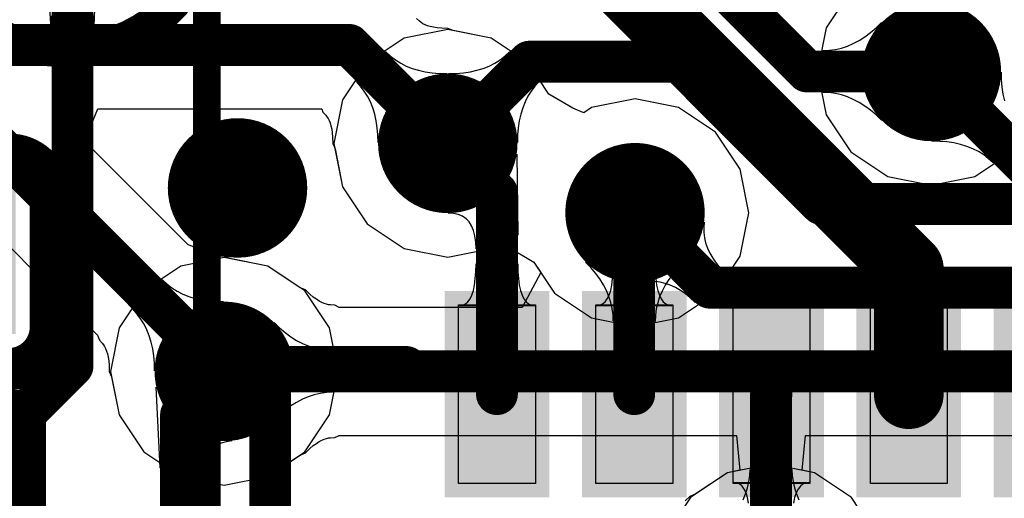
# Model space of a CAD drawing. Header units: millimetres. Extents: x 2.35 to 5.71, y 2.27 to 4.47.
# Tile 38 of 59: x 3.18 to 3.32, y 4.11 to 4.18. Entities that reach past the tile are written whole.
import ezdxf

# ---------------------------------------------------------------- set-up
doc = ezdxf.new("R2010")
doc.units = ezdxf.units.MM
doc.header["$MEASUREMENT"] = 0
for name, color, linetype in [('BottomLayer', 5, 'Continuous'), ('BottomOverlay', 54, 'Continuous'), ('Mechanical15', 56, 'Continuous'), ('Mechanical4', 56, 'Continuous'), ('Mechanical5', 56, 'Continuous'), ('MidLayer1', 16, 'Continuous'), ('MidLayer2', 76, 'Continuous'), ('MultiLayer', 9, 'Continuous'), ('TopLayer', 1, 'Continuous'), ('TopOverlay', 2, 'Continuous'), ('TopPaste', 8, 'Continuous'), ('TopSolder', 216, 'Continuous'), ('ViaHoleLayer', 16, 'Continuous')]:
    doc.layers.add(name, color=color, linetype=linetype)

# ---------------------------------------------------------------- blocks, each defined once
blk = doc.blocks.new('R0201_16')
at = {"layer": 'Mechanical15', "const_width": 0.0001}
blk.add_lwpolyline([(0.01465, -0.006), (0.01665, -0.004)], dxfattribs=at)
at = {"layer": 'Mechanical15', "const_width": 0.00005}
for points in [[(0.01662, -0.004, 1), (0.01667, -0.004, 1)], [(0.01462, -0.006, 1), (0.01467, -0.006, 1)]]:
    blk.add_lwpolyline(points, format="xyb", close=True, dxfattribs=at)
at = {"layer": 'Mechanical4'}
for p, q in [((-0.01111, 0.00591), (0.01252, 0.00591)), ((-0.01111, -0.0059), (-0.01111, 0.00591)), ((0.01252, 0.00591), (0.01252, -0.0059)), ((0.01252, -0.0059), (-0.01111, -0.0059))]:
    blk.add_line(p, q, dxfattribs=at)
at = {"layer": 'Mechanical5'}
for p, q in [((-0.0052, 0.00591), (-0.01111, 0.00591)), ((-0.01111, 0.00591), (-0.01111, -0.0059)), ((-0.0052, -0.0059), (-0.0052, 0.00591)), ((0.00661, 0.00591), (0.01252, 0.00591)), ((0.00661, -0.0059), (0.00661, 0.00591)), ((0.01252, 0.00591), (0.01252, -0.0059)), ((-0.01111, -0.0059), (-0.0052, -0.0059)), ((0.01252, -0.0059), (0.00661, -0.0059))]:
    blk.add_line(p, q, dxfattribs=at)
at = {"layer": 'TopLayer'}
for points in [[(-0.01477, -0.00638), (-0.00284, -0.00638), (-0.01477, 0.00638), (-0.00284, 0.00638)], [(0.00425, -0.00638), (0.01618, -0.00638), (0.00425, 0.00638), (0.01618, 0.00638)]]:
    blk.add_solid(points, dxfattribs=at)
at = {"layer": 'TopOverlay', "const_width": 0.006}
for points in [[(-0.02377, -0.01538), (-0.02377, 0.01538)], [(-0.02377, 0.01538), (-0.00584, 0.01538)], [(0.00725, 0.01538), (0.02518, 0.01538)], [(0.02518, -0.01538), (0.02518, 0.01538)], [(-0.02377, -0.01538), (-0.00584, -0.01538)], [(0.00725, -0.01538), (0.02518, -0.01538)]]:
    blk.add_lwpolyline(points, dxfattribs=at)
at = {"layer": 'TopOverlay', "const_width": 0.003}
for points in [[(-0.02527, 0.01538, 1), (-0.02227, 0.01538, 1)], [(-0.02527, 0.01538, 1), (-0.02227, 0.01538, 1)], [(-0.00734, 0.01538, 1), (-0.00434, 0.01538, 1)], [(0.00575, 0.01538, 1), (0.00875, 0.01538, 1)], [(0.02368, 0.01538, 1), (0.02668, 0.01538, 1)], [(0.02368, 0.01538, 1), (0.02668, 0.01538, 1)], [(-0.02527, -0.01538, 1), (-0.02227, -0.01538, 1)], [(-0.02527, -0.01538, 1), (-0.02227, -0.01538, 1)], [(-0.00734, -0.01538, 1), (-0.00434, -0.01538, 1)], [(0.00575, -0.01538, 1), (0.00875, -0.01538, 1)], [(0.02368, -0.01538, 1), (0.02668, -0.01538, 1)], [(0.02368, -0.01538, 1), (0.02668, -0.01538, 1)]]:
    blk.add_lwpolyline(points, format="xyb", close=True, dxfattribs=at)
at = {"layer": 'TopPaste'}
for p, q in [((-0.01477, 0.00543), (-0.01383, 0.00638)), ((-0.01383, 0.00638), (-0.00343, 0.00638)), ((-0.00343, 0.00638), (-0.00248, 0.00543)), ((0.00484, 0.00638), (0.00389, 0.00543)), ((0.01524, 0.00638), (0.00484, 0.00638)), ((0.01618, 0.00543), (0.01524, 0.00638)), ((-0.01477, -0.00543), (-0.01477, 0.00543)), ((-0.00248, 0.00543), (-0.00248, -0.00543)), ((0.00389, 0.00543), (0.00389, -0.00543)), ((0.01618, -0.00543), (0.01618, 0.00543)), ((-0.01383, -0.00638), (-0.01477, -0.00543)), ((-0.00248, -0.00543), (-0.00343, -0.00638)), ((0.00389, -0.00543), (0.00484, -0.00638)), ((0.01524, -0.00638), (0.01618, -0.00543)), ((-0.00343, -0.00638), (-0.01383, -0.00638)), ((0.00484, -0.00638), (0.01524, -0.00638))]:
    blk.add_line(p, q, dxfattribs=at)
for points in [[(-0.01477, -0.00638), (-0.00284, -0.00638), (-0.01477, 0.00638), (-0.00284, 0.00638)], [(0.00425, -0.00638), (0.01618, -0.00638), (0.00425, 0.00638), (0.01618, 0.00638)]]:
    blk.add_solid(points, dxfattribs=at)
at = {"layer": 'TopSolder'}
for points in [[(-0.01877, -0.01038), (0.00116, -0.01038), (-0.01877, 0.01038), (0.00116, 0.01038)], [(0.00025, -0.01038), (0.02018, -0.01038), (0.00025, 0.01038), (0.02018, 0.01038)]]:
    blk.add_solid(points, dxfattribs=at)
blk = doc.blocks.new('C0402_32')
at = {"layer": 'TopLayer'}
for points in [[(-0.0084, 0.03347), (-0.0084, 0.00985), (0.01168, 0.03347), (0.01168, 0.00985)], [(-0.0084, -0.0059), (-0.0084, -0.02952), (0.01168, -0.0059), (0.01168, -0.02952)]]:
    blk.add_solid(points, dxfattribs=at)
at = {"layer": 'TopOverlay', "const_width": 0.00472}
for points in [[(-0.01387, 0.03746, -0.424007), (0.01664, 0.03797)], [(0.01615, -0.03252, -0.424007), (-0.01436, -0.03303)]]:
    blk.add_lwpolyline(points, format="xyb", dxfattribs=at)
at = {"layer": 'TopOverlay', "const_width": 0.00236}
for points in [[(-0.01505, 0.03746, 1), (-0.01269, 0.03746, 1)], [(0.01546, 0.03797, 1), (0.01782, 0.03797, 1)], [(-0.01535, 0.03644, 1), (-0.01299, 0.03644, 1)], [(0.01527, 0.03644, 1), (0.01763, 0.03644, 1)], [(-0.01535, 0.01163, 1), (-0.01299, 0.01163, 1)], [(0.01527, 0.01163, 1), (0.01763, 0.01163, 1)], [(-0.01535, -0.00669, 1), (-0.01299, -0.00669, 1)], [(0.01527, -0.00669, 1), (0.01763, -0.00669, 1)], [(-0.01535, -0.03149, 1), (-0.01299, -0.03149, 1)], [(0.01527, -0.03149, 1), (0.01763, -0.03149, 1)], [(-0.01554, -0.03303, 1), (-0.01318, -0.03303, 1)], [(0.01497, -0.03252, 1), (0.01733, -0.03252, 1)]]:
    blk.add_lwpolyline(points, format="xyb", close=True, dxfattribs=at)
at = {"layer": 'TopOverlay', "const_width": 0.00472}
for points in [[(-0.01417, 0.01163), (-0.01417, 0.03644)], [(0.01645, 0.01163), (0.01645, 0.03644)], [(-0.01417, -0.03149), (-0.01417, -0.00669)], [(0.01645, -0.03149), (0.01645, -0.00669)]]:
    blk.add_lwpolyline(points, dxfattribs=at)
at = {"layer": 'TopPaste'}
for points in [[(-0.0084, 0.03347), (-0.0084, 0.00985), (0.01168, 0.03347), (0.01168, 0.00985)], [(-0.0084, -0.0059), (-0.0084, -0.02952), (0.01168, -0.0059), (0.01168, -0.02952)]]:
    blk.add_solid(points, dxfattribs=at)
at = {"layer": 'TopSolder'}
for points in [[(-0.0124, 0.03747), (-0.0124, 0.00585), (0.01568, 0.03747), (0.01568, 0.00585)], [(-0.0124, -0.0019), (-0.0124, -0.03352), (0.01568, -0.0019), (0.01568, -0.03352)]]:
    blk.add_solid(points, dxfattribs=at)
blk = doc.blocks.new('C0201_35')
at = {"layer": 'Mechanical4'}
for p, q in [((-0.01196, 0.00521), (0.01166, 0.00521)), ((-0.01196, -0.0066), (-0.01196, 0.00521)), ((0.01166, 0.00521), (0.01166, -0.0066)), ((0.01166, -0.0066), (-0.01196, -0.0066))]:
    blk.add_line(p, q, dxfattribs=at)
at = {"layer": 'Mechanical5'}
for p, q in [((-0.00606, 0.00521), (-0.01196, 0.00521)), ((-0.01196, 0.00521), (-0.01196, -0.0066)), ((-0.00606, -0.0066), (-0.00606, 0.00521)), ((0.00576, 0.00521), (0.01166, 0.00521)), ((0.00576, -0.0066), (0.00576, 0.00521)), ((0.01166, 0.00521), (0.01166, -0.0066)), ((-0.01196, -0.0066), (-0.00606, -0.0066)), ((0.01166, -0.0066), (0.00576, -0.0066))]:
    blk.add_line(p, q, dxfattribs=at)
at = {"layer": 'TopLayer'}
for points in [[(-0.0182, -0.00707), (-0.00369, -0.00707), (-0.0182, 0.00569), (-0.00369, 0.00569)], [(0.00339, -0.00707), (0.0179, -0.00707), (0.00339, 0.00569), (0.0179, 0.00569)]]:
    blk.add_solid(points, dxfattribs=at)
at = {"layer": 'TopOverlay', "const_width": 0.006}
for points in [[(-0.0272, 0.00869, -0.414214), (-0.0212, 0.01469)], [(0.0209, 0.01469, -0.414214), (0.0269, 0.00869)], [(-0.0212, -0.01607, -0.414214), (-0.0272, -0.01007)], [(0.0269, -0.01007, -0.414214), (0.0209, -0.01607)]]:
    blk.add_lwpolyline(points, format="xyb", dxfattribs=at)
for points in [[(-0.00669, 0.01469), (-0.0212, 0.01469)], [(0.0209, 0.01469), (0.00639, 0.01469)], [(-0.0272, 0.00869), (-0.0272, -0.01007)], [(0.0269, 0.00869), (0.0269, -0.01007)], [(-0.00669, -0.01607), (-0.0212, -0.01607)], [(0.0209, -0.01607), (0.00639, -0.01607)]]:
    blk.add_lwpolyline(points, dxfattribs=at)
at = {"layer": 'TopOverlay', "const_width": 0.003}
for points in [[(-0.0227, 0.01469, 1), (-0.0197, 0.01469, 1)], [(-0.0227, 0.01469, 1), (-0.0197, 0.01469, 1)], [(-0.00819, 0.01469, 1), (-0.00519, 0.01469, 1)], [(0.00489, 0.01469, 1), (0.00789, 0.01469, 1)], [(0.0194, 0.01469, 1), (0.0224, 0.01469, 1)], [(0.0194, 0.01469, 1), (0.0224, 0.01469, 1)], [(-0.0287, 0.00869, 1), (-0.0257, 0.00869, 1)], [(-0.0287, 0.00869, 1), (-0.0257, 0.00869, 1)], [(0.0254, 0.00869, 1), (0.0284, 0.00869, 1)], [(0.0254, 0.00869, 1), (0.0284, 0.00869, 1)], [(-0.0287, -0.01007, 1), (-0.0257, -0.01007, 1)], [(-0.0287, -0.01007, 1), (-0.0257, -0.01007, 1)], [(0.0254, -0.01007, 1), (0.0284, -0.01007, 1)], [(0.0254, -0.01007, 1), (0.0284, -0.01007, 1)], [(-0.0227, -0.01607, 1), (-0.0197, -0.01607, 1)], [(-0.0227, -0.01607, 1), (-0.0197, -0.01607, 1)], [(-0.00819, -0.01607, 1), (-0.00519, -0.01607, 1)], [(0.00489, -0.01607, 1), (0.00789, -0.01607, 1)], [(0.0194, -0.01607, 1), (0.0224, -0.01607, 1)], [(0.0194, -0.01607, 1), (0.0224, -0.01607, 1)]]:
    blk.add_lwpolyline(points, format="xyb", close=True, dxfattribs=at)
at = {"layer": 'TopPaste'}
for p, q in [((-0.0182, 0.00474), (-0.01725, 0.00569)), ((-0.01725, 0.00569), (-0.00428, 0.00569)), ((-0.00428, 0.00569), (-0.00334, 0.00474)), ((0.00398, 0.00569), (0.00304, 0.00474)), ((0.01695, 0.00569), (0.00398, 0.00569)), ((0.0179, 0.00474), (0.01695, 0.00569)), ((-0.0182, -0.00612), (-0.0182, 0.00474)), ((-0.00334, 0.00474), (-0.00334, -0.00612)), ((0.00304, 0.00474), (0.00304, -0.00612)), ((0.0179, -0.00612), (0.0179, 0.00474)), ((-0.01725, -0.00707), (-0.0182, -0.00612)), ((-0.00334, -0.00612), (-0.00428, -0.00707)), ((0.00304, -0.00612), (0.00398, -0.00707)), ((0.01695, -0.00707), (0.0179, -0.00612)), ((-0.00428, -0.00707), (-0.01725, -0.00707)), ((0.00398, -0.00707), (0.01695, -0.00707))]:
    blk.add_line(p, q, dxfattribs=at)
for points in [[(-0.0182, -0.00707), (-0.00369, -0.00707), (-0.0182, 0.00569), (-0.00369, 0.00569)], [(0.00339, -0.00707), (0.0179, -0.00707), (0.00339, 0.00569), (0.0179, 0.00569)]]:
    blk.add_solid(points, dxfattribs=at)
at = {"layer": 'TopSolder'}
for points in [[(-0.0222, -0.01107), (0.00031, -0.01107), (-0.0222, 0.00969), (0.00031, 0.00969)], [(-0.00061, -0.01107), (0.0219, -0.01107), (-0.00061, 0.00969), (0.0219, 0.00969)]]:
    blk.add_solid(points, dxfattribs=at)
blk = doc.blocks.new('QFN_32_L5_0_W5_0_P0_50_TL_EP3_7_47')
at = {"layer": 'TopLayer'}
for points in [[(-0.11034, -0.01535), (-0.08474, -0.01535), (-0.11034, -0.00433), (-0.08474, -0.00433)], [(-0.11034, -0.03504), (-0.08474, -0.03504), (-0.11034, -0.02402), (-0.08474, -0.02402)], [(-0.11034, -0.05472), (-0.08474, -0.05472), (-0.11034, -0.0437), (-0.08474, -0.0437)], [(-0.11034, -0.07441), (-0.08474, -0.07441), (-0.11034, -0.06339), (-0.08474, -0.06339)]]:
    blk.add_solid(points, dxfattribs=at)
at = {"layer": 'TopOverlay', "const_width": 0.006}
for points in [[(-0.10143, -0.10143), (-0.10143, -0.08191)], [(-0.08191, -0.10143), (-0.10143, -0.10143)]]:
    blk.add_lwpolyline(points, dxfattribs=at)
at = {"layer": 'TopOverlay', "const_width": 0.003}
for points in [[(-0.10293, -0.08191, 1), (-0.09992, -0.08191, 1)], [(-0.10293, -0.10143, 1), (-0.09992, -0.10143, 1)], [(-0.10293, -0.10143, 1), (-0.09992, -0.10143, 1)], [(-0.08341, -0.10143, 1), (-0.08041, -0.10143, 1)]]:
    blk.add_lwpolyline(points, format="xyb", close=True, dxfattribs=at)
at = {"layer": 'TopPaste'}
for p, q in [((-0.11033, -0.00433), (-0.11033, -0.00433)), ((-0.11033, -0.00433), (-0.08474, -0.00433)), ((-0.11033, -0.01535), (-0.11033, -0.00433)), ((-0.08474, -0.00433), (-0.08474, -0.01535)), ((-0.08474, -0.01535), (-0.11033, -0.01535)), ((-0.11033, -0.02402), (-0.11033, -0.02402)), ((-0.11033, -0.02402), (-0.08474, -0.02402)), ((-0.11033, -0.03504), (-0.11033, -0.02402)), ((-0.08474, -0.02402), (-0.08474, -0.03504)), ((-0.08474, -0.03504), (-0.11033, -0.03504)), ((-0.11033, -0.0437), (-0.11033, -0.0437)), ((-0.11033, -0.0437), (-0.08474, -0.0437)), ((-0.11033, -0.05472), (-0.11033, -0.0437)), ((-0.08474, -0.0437), (-0.08474, -0.05472)), ((-0.08474, -0.05472), (-0.11033, -0.05472)), ((-0.11033, -0.06339), (-0.11033, -0.06339)), ((-0.11033, -0.06339), (-0.08474, -0.06339)), ((-0.11033, -0.07441), (-0.11033, -0.06339)), ((-0.08474, -0.06339), (-0.08474, -0.07441)), ((-0.08474, -0.07441), (-0.11033, -0.07441))]:
    blk.add_line(p, q, dxfattribs=at)
at = {"layer": 'TopSolder'}
for points in [[(-0.11234, 0.00233), (-0.08274, 0.00233), (-0.11234, 0.01735), (-0.08274, 0.01735)], [(-0.11234, -0.01735), (-0.08274, -0.01735), (-0.11234, -0.00233), (-0.08274, -0.00233)], [(-0.11234, -0.03704), (-0.08274, -0.03704), (-0.11234, -0.02202), (-0.08274, -0.02202)], [(-0.11234, -0.05672), (-0.08274, -0.05672), (-0.11234, -0.0417), (-0.08274, -0.0417)], [(-0.11234, -0.07641), (-0.08274, -0.07641), (-0.11234, -0.06139), (-0.08274, -0.06139)]]:
    blk.add_solid(points, dxfattribs=at)
blk = doc.blocks.new('LCD_240X240_B_52')
at = {"layer": 'BottomOverlay', "const_width": 0.00394}
blk.add_lwpolyline([(-0.41165, -0.36922), (-0.41165, 0.05271)], dxfattribs=at)

msp = doc.modelspace()

# ---------------------------------------------------------------- linework, layer by layer
at = {"layer": 'BottomLayer'}
for p, q in [((3.30261, 4.18187), (3.29908, 4.17657)), ((3.24075, 4.17752), (3.24031, 4.17792)), ((3.24099, 4.17734), (3.24075, 4.17752)), ((3.24124, 4.17718), (3.24099, 4.17734)), ((3.24154, 4.17703), (3.24124, 4.17718)), ((3.24188, 4.17689), (3.24154, 4.17703)), ((3.24228, 4.17677), (3.24188, 4.17689)), ((3.24275, 4.17666), (3.24228, 4.17677)), ((3.2433, 4.17658), (3.24275, 4.17666)), ((3.24393, 4.17653), (3.2433, 4.17658)), ((3.24482, 4.17651), (3.24393, 4.17653)), ((3.24559, 4.17618), (3.24482, 4.17651)), ((3.25104, 4.17509), (3.24559, 4.17618)), ((3.29908, 4.17657), (3.29783, 4.17033)), ((3.25633, 4.17156), (3.25104, 4.17509)), ((3.23169, 4.16889), (3.23593, 4.17313)), ((3.23593, 4.17313), (3.23659, 4.17253)), ((3.23659, 4.17253), (3.23729, 4.17199)), ((3.23729, 4.17199), (3.23805, 4.17152)), ((3.23805, 4.17152), (3.23885, 4.17111)), ((3.23885, 4.17111), (3.2397, 4.17077)), ((3.25931, 4.16709), (3.25633, 4.17156)), ((3.2447, 4.17002), (3.2348, 4.16012)), ((3.2397, 4.17077), (3.2406, 4.17049)), ((3.2406, 4.17049), (3.24155, 4.17028)), ((3.24155, 4.17028), (3.24255, 4.17013)), ((3.24255, 4.17013), (3.2436, 4.17004)), ((3.2436, 4.17004), (3.2447, 4.17002)), ((3.29783, 4.17033), (3.29908, 4.16409)), ((3.23229, 4.16823), (3.23169, 4.16889)), ((3.23282, 4.16752), (3.23229, 4.16823)), ((3.2333, 4.16677), (3.23282, 4.16752)), ((3.2337, 4.16596), (3.2333, 4.16677)), ((3.26273, 4.16508), (3.25931, 4.16709)), ((3.23405, 4.16511), (3.2337, 4.16596)), ((3.27165, 4.16639), (3.26541, 4.16515)), ((3.27789, 4.16515), (3.27165, 4.16639)), ((3.19272, 4.16034), (3.19463, 4.16496)), ((3.19463, 4.16496), (3.22673, 4.16496)), ((3.22673, 4.16496), (3.22689, 4.16451)), ((3.22689, 4.16451), (3.22729, 4.16407)), ((3.22729, 4.16407), (3.22747, 4.16383)), ((3.23433, 4.16421), (3.23405, 4.16511)), ((3.23454, 4.16326), (3.23433, 4.16421)), ((3.26431, 4.16442), (3.26273, 4.16508)), ((3.26541, 4.16515), (3.26431, 4.16442)), ((3.28318, 4.16161), (3.27789, 4.16515)), ((3.29908, 4.16409), (3.30261, 4.1588)), ((3.22747, 4.16383), (3.22763, 4.16357)), ((3.22763, 4.16357), (3.22778, 4.16328)), ((3.22778, 4.16328), (3.22792, 4.16294)), ((3.22792, 4.16294), (3.22805, 4.16253)), ((3.22805, 4.16253), (3.22815, 4.16206)), ((3.23469, 4.16226), (3.23454, 4.16326)), ((3.22815, 4.16206), (3.22823, 4.16152)), ((3.22823, 4.16152), (3.22829, 4.16089)), ((3.23477, 4.16122), (3.23469, 4.16226)), ((3.2348, 4.16012), (3.23477, 4.16122)), ((3.28672, 4.15632), (3.28318, 4.16161)), ((3.20757, 4.14549), (3.19272, 4.16034)), ((3.22829, 4.16089), (3.2283, 4.16)), ((3.2283, 4.16), (3.22864, 4.15922)), ((3.22864, 4.15922), (3.22972, 4.15378)), ((3.30261, 4.1588), (3.30791, 4.15526)), ((3.32039, 4.15526), (3.32568, 4.1588)), ((3.28796, 4.15008), (3.28672, 4.15632)), ((3.30791, 4.15526), (3.31415, 4.15402)), ((3.31415, 4.15402), (3.32039, 4.15526)), ((3.17415, 4.15296), (3.19459, 4.13251)), ((3.22972, 4.15378), (3.23326, 4.14849)), ((3.28672, 4.14384), (3.28796, 4.15008)), ((3.23326, 4.14849), (3.23855, 4.14495)), ((3.25104, 4.14495), (3.25213, 4.14568)), ((3.25213, 4.14568), (3.25372, 4.14502)), ((3.20826, 4.14523), (3.20757, 4.14549)), ((3.2087, 4.14483), (3.20826, 4.14523)), ((3.20894, 4.14465), (3.2087, 4.14483)), ((3.2092, 4.14449), (3.20894, 4.14465)), ((3.20949, 4.14434), (3.2092, 4.14449)), ((3.20983, 4.14421), (3.20949, 4.14434)), ((3.21023, 4.14408), (3.20983, 4.14421)), ((3.23855, 4.14495), (3.2448, 4.14371)), ((3.2448, 4.14371), (3.25104, 4.14495)), ((3.25372, 4.14502), (3.25713, 4.14301)), ((3.21071, 4.14397), (3.21023, 4.14408)), ((3.21125, 4.14389), (3.21071, 4.14397)), ((3.21188, 4.14384), (3.21125, 4.14389)), ((3.21277, 4.14382), (3.21188, 4.14384)), ((3.21355, 4.14349), (3.21277, 4.14382)), ((3.21899, 4.1424), (3.21355, 4.14349)), ((3.25713, 4.14301), (3.26011, 4.13854)), ((3.28318, 4.13854), (3.28672, 4.14384)), ((3.22428, 4.13887), (3.21899, 4.1424)), ((3.19964, 4.1362), (3.20388, 4.14044)), ((3.20388, 4.14044), (3.20454, 4.13984)), ((3.20454, 4.13984), (3.20525, 4.1393)), ((3.20525, 4.1393), (3.206, 4.13883)), ((3.206, 4.13883), (3.2068, 4.13842)), ((3.22782, 4.13357), (3.22428, 4.13887)), ((3.26011, 4.13854), (3.26541, 4.13501)), ((3.27789, 4.13501), (3.28318, 4.13854)), ((3.21265, 4.13733), (3.20275, 4.12743)), ((3.2068, 4.13842), (3.20766, 4.13808)), ((3.20766, 4.13808), (3.20856, 4.1378)), ((3.20856, 4.1378), (3.20951, 4.13759)), ((3.20951, 4.13759), (3.21051, 4.13744)), ((3.21051, 4.13744), (3.21155, 4.13735)), ((3.21155, 4.13735), (3.21265, 4.13733)), ((3.20024, 4.13554), (3.19964, 4.1362)), ((3.20078, 4.13483), (3.20024, 4.13554)), ((3.20125, 4.13408), (3.20078, 4.13483)), ((3.26541, 4.13501), (3.27165, 4.13376)), ((3.27165, 4.13376), (3.27789, 4.13501)), ((3.20166, 4.13328), (3.20125, 4.13408)), ((3.202, 4.13242), (3.20166, 4.13328)), ((3.22906, 4.12733), (3.22782, 4.13357)), ((3.19459, 4.13251), (3.19484, 4.13182)), ((3.19484, 4.13182), (3.19525, 4.13138)), ((3.20228, 4.13152), (3.202, 4.13242)), ((3.20249, 4.13057), (3.20228, 4.13152)), ((3.19525, 4.13138), (3.19543, 4.13114)), ((3.19543, 4.13114), (3.19559, 4.13088)), ((3.19559, 4.13088), (3.19574, 4.13059)), ((3.19574, 4.13059), (3.19587, 4.13025)), ((3.19587, 4.13025), (3.196, 4.12984)), ((3.20264, 4.12957), (3.20249, 4.13057)), ((3.196, 4.12984), (3.1961, 4.12937)), ((3.1961, 4.12937), (3.19619, 4.12883)), ((3.19619, 4.12883), (3.19624, 4.1282)), ((3.20273, 4.12853), (3.20264, 4.12957)), ((3.19624, 4.1282), (3.19626, 4.12731)), ((3.19626, 4.12731), (3.19659, 4.12653)), ((3.20275, 4.12743), (3.20273, 4.12853)), ((3.22782, 4.12109), (3.22906, 4.12733)), ((3.19659, 4.12653), (3.19768, 4.12109)), ((3.19768, 4.12109), (3.20121, 4.1158)), ((3.22428, 4.1158), (3.22782, 4.12109)), ((3.20121, 4.1158), (3.20651, 4.11226)), ((3.21899, 4.11226), (3.22428, 4.1158)), ((3.29115, 4.11404), (3.28491, 4.1128)), ((3.29739, 4.1128), (3.29115, 4.11404)), ((3.20651, 4.11226), (3.20827, 4.11191)), ((3.20827, 4.11191), (3.20778, 4.10691)), ((3.21722, 4.11191), (3.21899, 4.11226)), ((3.21771, 4.10691), (3.21722, 4.11191)), ((3.28491, 4.1128), (3.28029, 4.10972)), ((3.30268, 4.10927), (3.29739, 4.1128)), ((3.2795, 4.10941), (3.27886, 4.10879)), ((3.28029, 4.10972), (3.2795, 4.10941)), ((3.30622, 4.10397), (3.30268, 4.10927))]:
    msp.add_line(p, q, dxfattribs=at)
for points, const_width in [([(3.30915, 4.17033, 1), (3.31915, 4.17033, 1)], 0.01), ([(3.22918, 4.17413, 1), (3.23218, 4.17413, 1)], 0.003), ([(3.22918, 4.17413, 1), (3.23218, 4.17413, 1)], 0.003), ([(3.2398, 4.16002, 1), (3.2498, 4.16002, 1)], 0.01), ([(3.20965, 4.15363, 1), (3.21965, 4.15363, 1)], 0.01), ([(3.2433, 4.16002, 1), (3.2463, 4.16002, 1)], 0.003), ([(3.26665, 4.15008, 1), (3.27665, 4.15008, 1)], 0.01), ([(3.20775, 4.12733, 1), (3.21775, 4.12733, 1)], 0.01), ([(3.21125, 4.12733, 1), (3.21425, 4.12733, 1)], 0.003)]:
    msp.add_lwpolyline(points, format="xyb", close=True, dxfattribs=dict(at, const_width=const_width))
at = {"layer": 'BottomLayer', "const_width": 0.006}
for points in [[(2.98345, 4.17413), (3.23068, 4.17413)], [(3.23068, 4.17413), (3.2448, 4.16002)], [(3.17795, 4.16213), (3.21275, 4.12733)]]:
    msp.add_lwpolyline(points, dxfattribs=at)
at = {"layer": 'MidLayer1'}
for p, q in [((3.30261, 4.18187), (3.29908, 4.17657)), ((3.2448, 4.17633), (3.23855, 4.17509)), ((3.25104, 4.17509), (3.2448, 4.17633)), ((3.29908, 4.17657), (3.29783, 4.17033)), ((3.23855, 4.17509), (3.23326, 4.17156)), ((3.25633, 4.17156), (3.25104, 4.17509)), ((3.23326, 4.17156), (3.22972, 4.16626)), ((3.25931, 4.16709), (3.25633, 4.17156)), ((3.29783, 4.17033), (3.29908, 4.16409)), ((3.26273, 4.16508), (3.25931, 4.16709)), ((3.22972, 4.16626), (3.22848, 4.16002)), ((3.27165, 4.16639), (3.26541, 4.16515)), ((3.27789, 4.16515), (3.27165, 4.16639)), ((3.26431, 4.16442), (3.26273, 4.16508)), ((3.26541, 4.16515), (3.26431, 4.16442)), ((3.28318, 4.16161), (3.27789, 4.16515)), ((3.29908, 4.16409), (3.30261, 4.1588)), ((3.28672, 4.15632), (3.28318, 4.16161)), ((3.22848, 4.16002), (3.22972, 4.15378)), ((3.30261, 4.1588), (3.30791, 4.15526)), ((3.32039, 4.15526), (3.32568, 4.1588)), ((3.28796, 4.15008), (3.28672, 4.15632)), ((3.30791, 4.15526), (3.31415, 4.15402)), ((3.31415, 4.15402), (3.32039, 4.15526)), ((3.22972, 4.15378), (3.23326, 4.14849)), ((3.28672, 4.14384), (3.28796, 4.15008)), ((3.23326, 4.14849), (3.23855, 4.14495)), ((3.25104, 4.14495), (3.25213, 4.14568)), ((3.25213, 4.14568), (3.25372, 4.14502)), ((3.23855, 4.14495), (3.2448, 4.14371)), ((3.2448, 4.14371), (3.25104, 4.14495)), ((3.25372, 4.14502), (3.25713, 4.14301)), ((3.21275, 4.14364), (3.20651, 4.1424)), ((3.21899, 4.1424), (3.21275, 4.14364)), ((3.25713, 4.14301), (3.26011, 4.13854)), ((3.28318, 4.13854), (3.28672, 4.14384)), ((3.20651, 4.1424), (3.20121, 4.13887)), ((3.22428, 4.13887), (3.21899, 4.1424)), ((3.20121, 4.13887), (3.19768, 4.13357)), ((3.22782, 4.13357), (3.22428, 4.13887)), ((3.26011, 4.13854), (3.26541, 4.13501)), ((3.27789, 4.13501), (3.28318, 4.13854)), ((3.26541, 4.13501), (3.27165, 4.13376)), ((3.27165, 4.13376), (3.27789, 4.13501)), ((3.19768, 4.13357), (3.19643, 4.12733)), ((3.22906, 4.12733), (3.22782, 4.13357)), ((3.19643, 4.12733), (3.19768, 4.12109)), ((3.22782, 4.12109), (3.22906, 4.12733)), ((3.19768, 4.12109), (3.20121, 4.1158)), ((3.22428, 4.1158), (3.22782, 4.12109)), ((3.20121, 4.1158), (3.20651, 4.11226)), ((3.21899, 4.11226), (3.22428, 4.1158)), ((3.29115, 4.11404), (3.28491, 4.1128)), ((3.29739, 4.1128), (3.29115, 4.11404)), ((3.20651, 4.11226), (3.21275, 4.11102)), ((3.21275, 4.11102), (3.21899, 4.11226)), ((3.28491, 4.1128), (3.27961, 4.10927)), ((3.30268, 4.10927), (3.29739, 4.1128)), ((3.27961, 4.10927), (3.27608, 4.10397)), ((3.30622, 4.10397), (3.30268, 4.10927))]:
    msp.add_line(p, q, dxfattribs=at)
at = {"layer": 'MidLayer1', "const_width": 0.01}
for points in [[(3.30915, 4.17033, 1), (3.31915, 4.17033, 1)], [(3.2398, 4.16002, 1), (3.2498, 4.16002, 1)], [(3.20965, 4.15363, 1), (3.21965, 4.15363, 1)], [(3.26665, 4.15008, 1), (3.27665, 4.15008, 1)], [(3.20775, 4.12733, 1), (3.21775, 4.12733, 1)]]:
    msp.add_lwpolyline(points, format="xyb", close=True, dxfattribs=at)
at = {"layer": 'MidLayer2'}
for p, q in [((3.30622, 4.17657), (3.30701, 4.17733)), ((3.30701, 4.17733), (3.30701, 4.16333)), ((3.30378, 4.17477), (3.3046, 4.17529)), ((3.3046, 4.17529), (3.30542, 4.17589)), ((3.30542, 4.17589), (3.30622, 4.17657)), ((3.13355, 4.17456), (3.22943, 4.17456)), ((3.22943, 4.17456), (3.23192, 4.16956)), ((3.30124, 4.17369), (3.3021, 4.17397)), ((3.3021, 4.17397), (3.30295, 4.17433)), ((3.30295, 4.17433), (3.30378, 4.17477)), ((3.2523, 4.17199), (3.253, 4.17253)), ((3.253, 4.17253), (3.25366, 4.17313)), ((3.25366, 4.17313), (3.2579, 4.16889)), ((3.29861, 4.17333), (3.2995, 4.17337)), ((3.29861, 4.16733), (3.29861, 4.17333)), ((3.2995, 4.17337), (3.30038, 4.17349)), ((3.30038, 4.17349), (3.30124, 4.17369)), ((3.24989, 4.17077), (3.25074, 4.17111)), ((3.25074, 4.17111), (3.25154, 4.17152)), ((3.25154, 4.17152), (3.2523, 4.17199)), ((3.23192, 4.16956), (3.22972, 4.16626)), ((3.2449, 4.17002), (3.24599, 4.17004)), ((3.2548, 4.16012), (3.2449, 4.17002)), ((3.24599, 4.17004), (3.24704, 4.17013)), ((3.24704, 4.17013), (3.24804, 4.17028)), ((3.24804, 4.17028), (3.24899, 4.17049)), ((3.24899, 4.17049), (3.24989, 4.17077)), ((3.2573, 4.16823), (3.25677, 4.16752)), ((3.2579, 4.16889), (3.2573, 4.16823)), ((3.2563, 4.16677), (3.25589, 4.16596)), ((3.25677, 4.16752), (3.2563, 4.16677)), ((3.2995, 4.16729), (3.29861, 4.16733)), ((3.30038, 4.16717), (3.2995, 4.16729)), ((3.30124, 4.16697), (3.30038, 4.16717)), ((3.3021, 4.16669), (3.30124, 4.16697)), ((3.22972, 4.16626), (3.22848, 4.16002)), ((3.25589, 4.16596), (3.25554, 4.16511)), ((3.30295, 4.16633), (3.3021, 4.16669)), ((3.30378, 4.16589), (3.30295, 4.16633)), ((3.3046, 4.16537), (3.30378, 4.16589)), ((3.30542, 4.16477), (3.3046, 4.16537)), ((3.25527, 4.16421), (3.25505, 4.16326)), ((3.25554, 4.16511), (3.25527, 4.16421)), ((3.30622, 4.16409), (3.30542, 4.16477)), ((3.30701, 4.16333), (3.30622, 4.16409)), ((3.25505, 4.16326), (3.2549, 4.16226)), ((3.25482, 4.16122), (3.2548, 4.16012)), ((3.2549, 4.16226), (3.25482, 4.16122)), ((3.22848, 4.16002), (3.22972, 4.15378)), ((3.22972, 4.15378), (3.23326, 4.14849)), ((3.23326, 4.14849), (3.23855, 4.14495)), ((3.27298, 4.14017), (3.28156, 4.14874)), ((3.28156, 4.14874), (3.2815, 4.14798)), ((3.2815, 4.14798), (3.28151, 4.14723)), ((3.28151, 4.14723), (3.28161, 4.14648)), ((3.25104, 4.14495), (3.25213, 4.14568)), ((3.25213, 4.14568), (3.25372, 4.14502)), ((3.28161, 4.14648), (3.28178, 4.14574)), ((3.28178, 4.14574), (3.28204, 4.14501)), ((3.23855, 4.14495), (3.2448, 4.14371)), ((3.2448, 4.14371), (3.25104, 4.14495)), ((3.25372, 4.14502), (3.25713, 4.14301)), ((3.28204, 4.14501), (3.28238, 4.14429)), ((3.28238, 4.14429), (3.28279, 4.14357)), ((3.21275, 4.14364), (3.20651, 4.1424)), ((3.21899, 4.1424), (3.21275, 4.14364)), ((3.25713, 4.14301), (3.25813, 4.14151)), ((3.28279, 4.14357), (3.28329, 4.14286)), ((3.28329, 4.14286), (3.28386, 4.14215)), ((3.20651, 4.1424), (3.20121, 4.13887)), ((3.22361, 4.13932), (3.21899, 4.1424)), ((3.25813, 4.14151), (3.25546, 4.13651)), ((3.28452, 4.14145), (3.28027, 4.13721)), ((3.28386, 4.14215), (3.28452, 4.14145)), ((3.27374, 4.14023), (3.27298, 4.14017)), ((3.2745, 4.14021), (3.27374, 4.14023)), ((3.27524, 4.14012), (3.2745, 4.14021)), ((3.27598, 4.13994), (3.27524, 4.14012)), ((3.27671, 4.13969), (3.27598, 4.13994)), ((3.20121, 4.13887), (3.19768, 4.13357)), ((3.22439, 4.13901), (3.22361, 4.13932)), ((3.22504, 4.13839), (3.22439, 4.13901)), ((3.27744, 4.13935), (3.27671, 4.13969)), ((3.27816, 4.13893), (3.27744, 4.13935)), ((3.27887, 4.13844), (3.27816, 4.13893)), ((3.22552, 4.13798), (3.22504, 4.13839)), ((3.22596, 4.13766), (3.22552, 4.13798)), ((3.22637, 4.1374), (3.22596, 4.13766)), ((3.22674, 4.1372), (3.22637, 4.1374)), ((3.22708, 4.13706), (3.22674, 4.1372)), ((3.27958, 4.13786), (3.27887, 4.13844)), ((3.28027, 4.13721), (3.27958, 4.13786)), ((3.22739, 4.13695), (3.22708, 4.13706)), ((3.22769, 4.13689), (3.22739, 4.13695)), ((3.22798, 4.13685), (3.22769, 4.13689)), ((3.22858, 4.13682), (3.22798, 4.13685)), ((3.22924, 4.13651), (3.22858, 4.13682)), ((3.25546, 4.13651), (3.22924, 4.13651)), ((3.21989, 4.12033), (3.21989, 4.13433)), ((3.21989, 4.13433), (3.22068, 4.13357)), ((3.19768, 4.13357), (3.19643, 4.12733)), ((3.22068, 4.13357), (3.22148, 4.13289)), ((3.22148, 4.13289), (3.22229, 4.13229)), ((3.22229, 4.13229), (3.22312, 4.13177)), ((3.22312, 4.13177), (3.22395, 4.13133)), ((3.22395, 4.13133), (3.22479, 4.13097)), ((3.22479, 4.13097), (3.22565, 4.13069)), ((3.22565, 4.13069), (3.22652, 4.13049)), ((3.22652, 4.13049), (3.2274, 4.13037)), ((3.2274, 4.13037), (3.22829, 4.13033)), ((3.22829, 4.13033), (3.22829, 4.12433)), ((3.19643, 4.12733), (3.19768, 4.12109)), ((3.22395, 4.12333), (3.22312, 4.12289)), ((3.22479, 4.12369), (3.22395, 4.12333)), ((3.22565, 4.12397), (3.22479, 4.12369)), ((3.22652, 4.12417), (3.22565, 4.12397)), ((3.2274, 4.12429), (3.22652, 4.12417)), ((3.22829, 4.12433), (3.2274, 4.12429)), ((3.22148, 4.12177), (3.22068, 4.12109)), ((3.22229, 4.12237), (3.22148, 4.12177)), ((3.22312, 4.12289), (3.22229, 4.12237)), ((3.19768, 4.12109), (3.20121, 4.1158)), ((3.22068, 4.12109), (3.21989, 4.12033)), ((3.22637, 4.11727), (3.22674, 4.11746)), ((3.22674, 4.11746), (3.22708, 4.11761)), ((3.22708, 4.11761), (3.22739, 4.11771)), ((3.22739, 4.11771), (3.22769, 4.11778)), ((3.22769, 4.11778), (3.22798, 4.11782)), ((3.22798, 4.11782), (3.22858, 4.11784)), ((3.22858, 4.11784), (3.22924, 4.11816)), ((3.22924, 4.11816), (3.28618, 4.11816)), ((3.28618, 4.11816), (3.28667, 4.11316)), ((3.29562, 4.11316), (3.29611, 4.11816)), ((3.29611, 4.11816), (3.33867, 4.11816)), ((3.22439, 4.11565), (3.22504, 4.11627)), ((3.22504, 4.11627), (3.22552, 4.11668)), ((3.22552, 4.11668), (3.22596, 4.11701)), ((3.22596, 4.11701), (3.22637, 4.11727)), ((3.20121, 4.1158), (3.20651, 4.11226)), ((3.21899, 4.11226), (3.22361, 4.11534)), ((3.22361, 4.11534), (3.22439, 4.11565)), ((3.28667, 4.11316), (3.28491, 4.1128)), ((3.29739, 4.1128), (3.29562, 4.11316)), ((3.20651, 4.11226), (3.21275, 4.11102)), ((3.21275, 4.11102), (3.21899, 4.11226)), ((3.28491, 4.1128), (3.27961, 4.10927)), ((3.30268, 4.10927), (3.29739, 4.1128)), ((3.27961, 4.10927), (3.27608, 4.10397)), ((3.30622, 4.10397), (3.30268, 4.10927))]:
    msp.add_line(p, q, dxfattribs=at)
at = {"layer": 'MidLayer2', "const_width": 0.006}
for points in [[(3.28292, 4.18373), (3.29632, 4.17033)], [(3.2448, 4.16002), (3.25651, 4.17173)], [(3.25651, 4.17173), (3.27795, 4.17173)], [(3.27795, 4.17173), (3.29835, 4.15133)], [(3.29632, 4.17033), (3.31415, 4.17033)], [(3.29835, 4.15133), (3.35605, 4.15133)], [(3.27165, 4.15008), (3.28239, 4.13933)], [(3.28239, 4.13933), (3.35108, 4.13933)], [(3.21275, 4.12733), (3.34315, 4.12733)]]:
    msp.add_lwpolyline(points, dxfattribs=at)
at = {"layer": 'MidLayer2'}
for points, const_width in [([(3.30915, 4.17033, 1), (3.31915, 4.17033, 1)], 0.01), ([(3.25501, 4.17173, 1), (3.25801, 4.17173, 1)], 0.003), ([(3.25501, 4.17173, 1), (3.25801, 4.17173, 1)], 0.003), ([(3.27645, 4.17173, 1), (3.27945, 4.17173, 1)], 0.003), ([(3.27645, 4.17173, 1), (3.27945, 4.17173, 1)], 0.003), ([(3.29482, 4.17033, 1), (3.29782, 4.17033, 1)], 0.003), ([(3.29482, 4.17033, 1), (3.29782, 4.17033, 1)], 0.003), ([(3.31265, 4.17033, 1), (3.31565, 4.17033, 1)], 0.003), ([(3.2398, 4.16002, 1), (3.2498, 4.16002, 1)], 0.01), ([(3.20965, 4.15363, 1), (3.21965, 4.15363, 1)], 0.01), ([(3.2433, 4.16002, 1), (3.2463, 4.16002, 1)], 0.003), ([(3.26665, 4.15008, 1), (3.27665, 4.15008, 1)], 0.01), ([(3.29685, 4.15133, 1), (3.29985, 4.15133, 1)], 0.003), ([(3.29685, 4.15133, 1), (3.29985, 4.15133, 1)], 0.003), ([(3.27015, 4.15008, 1), (3.27315, 4.15008, 1)], 0.003), ([(3.28089, 4.13933, 1), (3.28389, 4.13933, 1)], 0.003), ([(3.28089, 4.13933, 1), (3.28389, 4.13933, 1)], 0.003), ([(3.20775, 4.12733, 1), (3.21775, 4.12733, 1)], 0.01), ([(3.21125, 4.12733, 1), (3.21425, 4.12733, 1)], 0.003)]:
    msp.add_lwpolyline(points, format="xyb", close=True, dxfattribs=dict(at, const_width=const_width))
at = {"layer": 'MultiLayer', "const_width": 0.01}
for points in [[(3.30915, 4.17033, 1), (3.31915, 4.17033, 1)], [(3.2398, 4.16002, 1), (3.2498, 4.16002, 1)], [(3.20965, 4.15363, 1), (3.21965, 4.15363, 1)], [(3.26665, 4.15008, 1), (3.27665, 4.15008, 1)], [(3.20775, 4.12733, 1), (3.21775, 4.12733, 1)]]:
    msp.add_lwpolyline(points, format="xyb", close=True, dxfattribs=at)
at = {"layer": 'TopLayer'}
for p, q in [((3.18796, 4.17568), (3.18741, 4.18422)), ((3.18796, 4.17568), (3.18741, 4.18422)), ((3.1942, 4.18043), (3.19401, 4.17568)), ((3.1942, 4.18043), (3.19401, 4.17568)), ((3.18799, 4.17713), (3.18796, 4.17829)), ((3.19402, 4.17829), (3.19399, 4.17713)), ((3.19399, 4.17713), (3.18799, 4.17713)), ((3.18799, 4.17294), (3.18796, 4.17568)), ((3.18799, 4.17294), (3.18796, 4.17568)), ((3.19401, 4.17568), (3.19399, 4.17294)), ((3.19401, 4.17568), (3.19399, 4.17294)), ((3.19399, 4.17294), (3.18799, 4.17294)), ((3.19399, 4.17294), (3.18799, 4.17294)), ((3.31425, 4.16033), (3.32415, 4.17023)), ((3.32415, 4.17023), (3.32417, 4.16914)), ((3.32417, 4.16914), (3.32425, 4.16809)), ((3.32425, 4.16809), (3.3244, 4.16709)), ((3.3244, 4.16709), (3.32462, 4.16614)), ((3.32726, 4.16146), (3.32301, 4.15722)), ((3.31534, 4.16031), (3.31425, 4.16033)), ((3.31639, 4.16023), (3.31534, 4.16031)), ((3.31739, 4.16008), (3.31639, 4.16023)), ((3.31834, 4.15986), (3.31739, 4.16008)), ((3.31924, 4.15958), (3.31834, 4.15986)), ((3.24487, 4.15002), (3.25468, 4.15848)), ((3.25468, 4.15848), (3.25485, 4.14693)), ((3.32009, 4.15924), (3.31924, 4.15958)), ((3.3209, 4.15883), (3.32009, 4.15924)), ((3.32165, 4.15836), (3.3209, 4.15883)), ((3.32236, 4.15782), (3.32165, 4.15836)), ((3.32301, 4.15722), (3.32236, 4.15782)), ((3.24563, 4.14997), (3.24487, 4.15002)), ((3.2463, 4.14982), (3.24563, 4.14997)), ((3.2469, 4.14957), (3.2463, 4.14982)), ((3.24742, 4.14921), (3.2469, 4.14957)), ((3.24785, 4.14875), (3.24742, 4.14921)), ((3.24821, 4.14818), (3.24785, 4.14875)), ((3.24849, 4.14751), (3.24821, 4.14818)), ((3.24869, 4.14674), (3.24849, 4.14751)), ((3.24881, 4.14586), (3.24869, 4.14674)), ((3.24885, 4.14488), (3.24881, 4.14586)), ((3.25485, 4.14693), (3.24885, 4.14488)), ((3.24882, 4.14161), (3.24885, 4.14275)), ((3.24885, 4.14275), (3.25485, 4.14275)), ((3.25485, 4.14275), (3.25487, 4.14161)), ((3.26532, 4.14221), (3.26457, 4.14301)), ((3.26457, 4.14301), (3.27857, 4.14286)), ((3.26851, 4.14161), (3.26854, 4.14275)), ((3.26854, 4.14275), (3.27454, 4.14275)), ((3.27454, 4.14275), (3.27456, 4.14161)), ((3.27857, 4.14286), (3.2778, 4.14208)), ((3.24875, 4.14059), (3.24882, 4.14161)), ((3.25487, 4.14161), (3.25506, 4.13969)), ((3.266, 4.1414), (3.26532, 4.14221)), ((3.26659, 4.14058), (3.266, 4.1414)), ((3.26844, 4.14059), (3.26851, 4.14161)), ((3.27456, 4.14161), (3.27475, 4.13969)), ((3.2778, 4.14208), (3.27712, 4.14129)), ((3.30588, 4.13929), (3.30591, 4.14207)), ((3.30591, 4.14207), (3.31591, 4.14207)), ((3.31591, 4.14207), (3.31591, 4.14104)), ((3.24863, 4.13969), (3.24875, 4.14059)), ((3.26711, 4.13976), (3.26659, 4.14058)), ((3.26832, 4.13969), (3.26844, 4.14059)), ((3.27651, 4.14048), (3.27599, 4.13967)), ((3.27712, 4.14129), (3.27651, 4.14048)), ((3.31591, 4.14104), (3.31617, 4.13668)), ((3.24825, 4.13825), (3.24847, 4.13891)), ((3.24847, 4.13891), (3.24863, 4.13969)), ((3.25506, 4.13969), (3.25523, 4.13891)), ((3.25523, 4.13891), (3.25545, 4.13825)), ((3.26755, 4.13892), (3.26711, 4.13976)), ((3.2679, 4.13807), (3.26755, 4.13892)), ((3.26794, 4.13825), (3.26816, 4.13891)), ((3.26816, 4.13891), (3.26832, 4.13969)), ((3.27475, 4.13969), (3.27492, 4.13891)), ((3.27492, 4.13891), (3.27514, 4.13825)), ((3.27555, 4.13884), (3.27518, 4.138)), ((3.27599, 4.13967), (3.27555, 4.13884)), ((3.30579, 4.1375), (3.30588, 4.13929)), ((3.24732, 4.13699), (3.24768, 4.13729)), ((3.24768, 4.13729), (3.24799, 4.13771)), ((3.24799, 4.13771), (3.24825, 4.13825)), ((3.25545, 4.13825), (3.25571, 4.13771)), ((3.25571, 4.13771), (3.25602, 4.13729)), ((3.25602, 4.13729), (3.25638, 4.13699)), ((3.26701, 4.13699), (3.26737, 4.13729)), ((3.26737, 4.13729), (3.26768, 4.13771)), ((3.26768, 4.13771), (3.26794, 4.13825)), ((3.26818, 4.13721), (3.2679, 4.13807)), ((3.26838, 4.13634), (3.26818, 4.13721)), ((3.2749, 4.13714), (3.2747, 4.13628)), ((3.27518, 4.138), (3.2749, 4.13714)), ((3.27514, 4.13825), (3.2754, 4.13771)), ((3.2754, 4.13771), (3.27571, 4.13729)), ((3.27571, 4.13729), (3.27607, 4.13699)), ((3.3057, 4.13684), (3.30575, 4.13712)), ((3.30575, 4.13712), (3.30579, 4.1375)), ((3.24646, 4.13675), (3.24691, 4.13681)), ((3.25724, 4.13675), (3.24646, 4.13675)), ((3.24691, 4.13681), (3.24732, 4.13699)), ((3.25638, 4.13699), (3.25679, 4.13681)), ((3.25679, 4.13681), (3.25724, 4.13675)), ((3.26615, 4.13675), (3.2666, 4.13681)), ((3.27693, 4.13675), (3.26615, 4.13675)), ((3.2666, 4.13681), (3.26701, 4.13699)), ((3.2685, 4.13546), (3.26838, 4.13634)), ((3.2747, 4.13628), (3.27458, 4.1354)), ((3.27607, 4.13699), (3.27648, 4.13681)), ((3.27648, 4.13681), (3.27693, 4.13675)), ((3.30558, 4.13663), (3.30565, 4.13668)), ((3.31623, 4.13663), (3.30558, 4.13663)), ((3.30565, 4.13668), (3.3057, 4.13684)), ((3.31617, 4.13668), (3.31623, 4.13663)), ((3.26854, 4.13457), (3.2685, 4.13546)), ((3.27454, 4.1345), (3.26854, 4.13457)), ((3.27458, 4.1354), (3.27454, 4.1345)), ((3.20355, 4.11349), (3.203, 4.12509)), ((3.203, 4.12509), (3.21381, 4.11739)), ((3.21381, 4.11739), (3.213, 4.11725)), ((3.21108, 4.11628), (3.21061, 4.11578)), ((3.21164, 4.1167), (3.21108, 4.11628)), ((3.21228, 4.11702), (3.21164, 4.1167)), ((3.213, 4.11725), (3.21228, 4.11702)), ((3.20993, 4.11449), (3.20972, 4.1137)), ((3.21023, 4.11518), (3.20993, 4.11449)), ((3.21061, 4.11578), (3.21023, 4.11518)), ((3.20955, 4.11186), (3.20355, 4.11349)), ((3.20972, 4.1137), (3.20959, 4.11283)), ((3.28811, 4.11238), (3.28815, 4.11327)), ((3.28815, 4.11327), (3.29415, 4.11327)), ((3.29415, 4.11327), (3.29419, 4.11238)), ((3.20959, 4.11283), (3.20955, 4.11186)), ((3.28799, 4.1115), (3.28811, 4.11238)), ((3.29419, 4.11238), (3.29431, 4.1115)), ((3.28627, 4.11134), (3.28583, 4.1114)), ((3.28583, 4.1114), (3.29661, 4.1114)), ((3.28666, 4.11116), (3.28627, 4.11134)), ((3.28701, 4.11086), (3.28666, 4.11116)), ((3.28731, 4.11044), (3.28701, 4.11086)), ((3.28757, 4.1099), (3.28731, 4.11044)), ((3.28751, 4.10978), (3.28779, 4.11064)), ((3.28779, 4.11064), (3.28799, 4.1115)), ((3.29431, 4.1115), (3.29451, 4.11063)), ((3.29451, 4.11063), (3.29479, 4.10978)), ((3.29504, 4.11044), (3.29477, 4.1099)), ((3.29536, 4.11086), (3.29504, 4.11044)), ((3.29572, 4.11116), (3.29536, 4.11086)), ((3.29614, 4.11134), (3.29572, 4.11116)), ((3.29661, 4.1114), (3.29614, 4.11134)), ((3.28715, 4.10893), (3.28751, 4.10978)), ((3.28778, 4.10924), (3.28757, 4.1099)), ((3.28794, 4.10846), (3.28778, 4.10924)), ((3.29454, 4.10924), (3.29437, 4.10846)), ((3.29477, 4.1099), (3.29454, 4.10924)), ((3.29479, 4.10978), (3.29515, 4.10893))]:
    msp.add_line(p, q, dxfattribs=at)
for points, const_width in [([(3.19099, 4.1281), (3.19099, 4.19482)], 0.006), ([(3.26832, 4.18466), (3.31091, 4.14207)], 0.01), ([(3.31415, 4.17033), (3.33059, 4.15389)], 0.006), ([(3.2448, 4.16002), (3.25185, 4.15297)], 0.006), ([(3.25185, 4.12407), (3.25185, 4.15297)], 0.006), ([(3.27154, 4.15019), (3.27165, 4.15008)], 0.006), ([(3.27154, 4.12407), (3.27154, 4.15019)], 0.006), ([(3.31091, 4.12407), (3.31091, 4.14207)], 0.01), ([(3.16923, 4.10634), (3.19099, 4.1281)], 0.006), ([(3.20655, 4.12113), (3.21275, 4.12733)], 0.006), ([(3.29115, 4.124), (3.29122, 4.12407)], 0.006), ([(3.29115, 4.09773), (3.29115, 4.124)], 0.006), ([(3.20655, 4.10603), (3.20655, 4.12113)], 0.006)]:
    msp.add_lwpolyline(points, dxfattribs=dict(at, const_width=const_width))
for points, const_width in [([(3.30915, 4.17033, 1), (3.31915, 4.17033, 1)], 0.01), ([(3.31265, 4.17033, 1), (3.31565, 4.17033, 1)], 0.003), ([(3.2398, 4.16002, 1), (3.2498, 4.16002, 1)], 0.01), ([(3.20965, 4.15363, 1), (3.21965, 4.15363, 1)], 0.01), ([(3.2433, 4.16002, 1), (3.2463, 4.16002, 1)], 0.003), ([(3.26665, 4.15008, 1), (3.27665, 4.15008, 1)], 0.01), ([(3.25035, 4.15297, 1), (3.25335, 4.15297, 1)], 0.003), ([(3.25035, 4.15297, 1), (3.25335, 4.15297, 1)], 0.003), ([(3.27004, 4.15019, 1), (3.27304, 4.15019, 1)], 0.003), ([(3.27004, 4.15019, 1), (3.27304, 4.15019, 1)], 0.003), ([(3.27015, 4.15008, 1), (3.27315, 4.15008, 1)], 0.003), ([(3.30841, 4.14207, 1), (3.31341, 4.14207, 1)], 0.005), ([(3.30841, 4.14207, 1), (3.31341, 4.14207, 1)], 0.005), ([(3.20775, 4.12733, 1), (3.21775, 4.12733, 1)], 0.01), ([(3.18949, 4.1281, 1), (3.19249, 4.1281, 1)], 0.003), ([(3.18949, 4.1281, 1), (3.19249, 4.1281, 1)], 0.003), ([(3.21125, 4.12733, 1), (3.21425, 4.12733, 1)], 0.003), ([(3.30841, 4.12407, 1), (3.31341, 4.12407, 1)], 0.005), ([(3.25035, 4.12407, 1), (3.25335, 4.12407, 1)], 0.003), ([(3.27004, 4.12407, 1), (3.27304, 4.12407, 1)], 0.003), ([(3.28965, 4.124, 1), (3.29265, 4.124, 1)], 0.003), ([(3.28965, 4.124, 1), (3.29265, 4.124, 1)], 0.003), ([(3.28972, 4.12407, 1), (3.29272, 4.12407, 1)], 0.003), ([(3.20505, 4.12113, 1), (3.20805, 4.12113, 1)], 0.003), ([(3.20505, 4.12113, 1), (3.20805, 4.12113, 1)], 0.003)]:
    msp.add_lwpolyline(points, format="xyb", close=True, dxfattribs=dict(at, const_width=const_width))
at = {"layer": 'ViaHoleLayer', "const_width": 0.005}
for points in [[(3.31165, 4.17033, 1), (3.31665, 4.17033, 1)], [(3.2423, 4.16002, 1), (3.2473, 4.16002, 1)], [(3.21215, 4.15363, 1), (3.21715, 4.15363, 1)], [(3.26915, 4.15008, 1), (3.27415, 4.15008, 1)], [(3.21025, 4.12733, 1), (3.21525, 4.12733, 1)]]:
    msp.add_lwpolyline(points, format="xyb", close=True, dxfattribs=at)

# ---------------------------------------------------------------- block references
for name, p, rotation in [('LCD_240X240_B_52', (3.6219, 4.38076), 360), ('C0402_32', (3.18935, 4.21253), 360), ('C0201_35', (3.16065, 4.14237), 180), ('QFN_32_L5_0_W5_0_P0_50_TL_EP3_7_47', (3.32075, 4.02653), 270), ('R0201_16', (3.15901, 4.10634), 360)]:
    msp.add_blockref(name, p, dxfattribs=dict(rotation=rotation))

doc.saveas('drawing.dxf')
